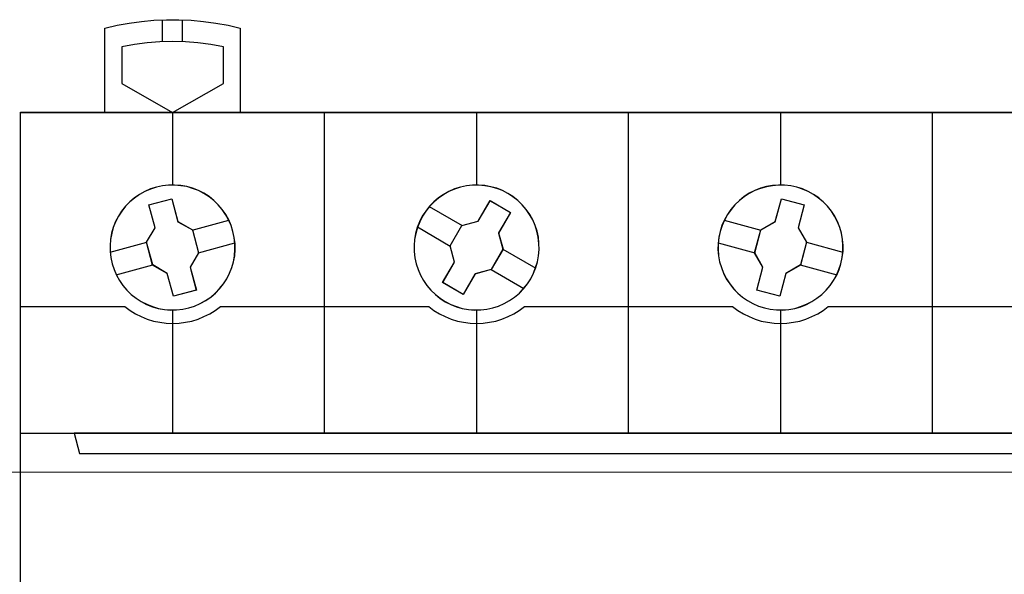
# Model space of a CAD drawing. Header units: millimetres. Extents: x 0 to 1096681, y -272449 to 90187.
# Tile 24 of 35: x 1007770 to 1013599, y -111102 to -107814. Entities that reach past the tile are written whole.
import ezdxf

# ---------------------------------------------------------------- set-up
doc = ezdxf.new("R2010")
doc.units = ezdxf.units.MM
doc.layers.add('45', color=7, linetype='Continuous')

msp = doc.modelspace()

# ---------------------------------------------------------------- linework, layer by layer
at = {"lineweight": 0}
msp.add_line((1006306.982, -110496.238), (1027146.659, -110496.238), dxfattribs=at)
at = {"layer": '45', "color": 7}
for points in [[(1008274.642, -108364.825), (1008274.642, -107864.196), (1008274.642, -107864.196), (1008346.662, -107847.801), (1008418.682, -107834.334), (1008491.873, -107824.38), (1008565.065, -107817.353), (1008638.841, -107814.426), (1008711.447, -107814.426), (1008785.809, -107817.353), (1008858.415, -107824.38), (1008931.606, -107834.334), (1009004.212, -107847.801), (1009075.647, -107864.196), (1009075.647, -107864.196), (1009075.647, -108364.825), (1008274.642, -108364.825)], [(1008976.088, -107974.509), (1008901.115, -107961.03), (1008825.556, -107952.239), (1008751.169, -107946.378), (1008675.611, -107944.62), (1008598.88, -107946.378), (1008524.493, -107952.239), (1008448.935, -107961.03), (1008373.962, -107974.509), (1008373.962, -107974.509), (1008373.962, -108191.937), (1008373.962, -108191.937), (1008675.611, -108364.825), (1008675.611, -108364.825), (1008976.088, -108191.937), (1008976.088, -108191.937), (1008976.088, -107974.509), (1008976.088, -107974.509)], [(1013174.512, -108363.63), (1014975.388, -108363.63), (1014975.388, -108363.63), (1014975.388, -116665.478), (1014975.388, -116665.478), (1013174.512, -116665.478), (1013174.512, -116665.478), (1011374.221, -116665.478), (1011374.221, -116665.478), (1009575.099, -116665.478), (1009575.099, -116665.478), (1007774.223, -116665.478), (1007774.223, -116665.478), (1007774.223, -108363.63), (1007774.223, -108363.63), (1009575.099, -108363.63), (1009575.099, -108363.63), (1011374.221, -108363.63), (1011374.221, -108363.63), (1013174.512, -108363.63), (1013174.512, -108363.63)], [(1009032.79, -109069.452), (1009021.665, -109033.747), (1009007.612, -109001.554), (1008989.46, -108969.36), (1008969.552, -108939.508), (1008945.545, -108911.412), (1008919.195, -108886.243), (1008891.089, -108863.415), (1008860.641, -108843.514), (1008827.851, -108827.124), (1008793.89, -108813.662), (1008759.343, -108803.711), (1008723.625, -108797.858), (1008687.321, -108794.346), (1008651.018, -108794.931), (1008614.714, -108799.028), (1008579.582, -108806.638), (1008544.449, -108817.759), (1008510.488, -108832.392), (1008478.869, -108850.538), (1008450.177, -108871.024), (1008421.486, -108894.438), (1008396.307, -108920.192), (1008373.471, -108948.874), (1008354.148, -108979.311), (1008337.168, -109011.504), (1008323.7, -109045.454), (1008314.332, -109079.988), (1008307.305, -109116.864), (1008304.963, -109153.155), (1008304.963, -109189.446), (1008309.647, -109224.566), (1008317.259, -109260.856), (1008328.385, -109295.391), (1008342.438, -109328.755), (1008360.589, -109360.363), (1008380.498, -109390.8), (1008404.505, -109418.311), (1008430.269, -109443.48), (1008458.96, -109465.723), (1008489.408, -109485.624), (1008521.613, -109502.014), (1008555.574, -109515.476), (1008590.707, -109526.012), (1008627.01, -109531.865), (1008662.728, -109535.377), (1008699.032, -109534.792), (1008735.336, -109530.695), (1008771.639, -109523.085), (1008805.6, -109511.964), (1008838.976, -109496.746), (1008871.181, -109479.771), (1008901.044, -109458.699), (1008928.564, -109435.871), (1008953.742, -109408.946), (1008976.578, -109380.264), (1008995.901, -109349.827), (1009012.882, -109317.634), (1009026.349, -109283.684), (1009035.718, -109249.15), (1009042.745, -109213.444), (1009045.087, -109177.154), (1009045.087, -109140.863), (1009040.402, -109104.572), (1009032.79, -109069.452)], [(1009032.329, -109069.575), (1009021.218, -109033.916), (1009007.183, -109001.764), (1008989.055, -108969.613), (1008969.172, -108939.799), (1008945.196, -108911.739), (1008918.88, -108886.602), (1008890.811, -108863.804), (1008860.402, -108843.928), (1008827.654, -108827.56), (1008793.736, -108814.115), (1008759.234, -108804.177), (1008723.562, -108798.331), (1008687.305, -108794.824), (1008651.049, -108795.408), (1008614.792, -108799.5), (1008579.705, -108807.1), (1008544.618, -108818.207), (1008510.7, -108832.821), (1008479.122, -108850.943), (1008450.467, -108871.403), (1008421.813, -108894.786), (1008396.667, -108920.508), (1008373.86, -108949.152), (1008354.562, -108979.55), (1008337.604, -109011.702), (1008324.154, -109045.608), (1008314.797, -109080.098), (1008307.78, -109116.926), (1008305.44, -109153.17), (1008305.44, -109189.414), (1008310.119, -109224.489), (1008317.721, -109260.732), (1008328.832, -109295.223), (1008342.867, -109328.544), (1008360.995, -109360.111), (1008380.878, -109390.509), (1008404.854, -109417.984), (1008430.585, -109443.121), (1008459.239, -109465.335), (1008489.648, -109485.211), (1008521.811, -109501.579), (1008555.729, -109515.024), (1008590.816, -109525.546), (1008627.072, -109531.392), (1008662.744, -109534.9), (1008699.001, -109534.315), (1008735.258, -109530.223), (1008771.514, -109522.624), (1008805.432, -109511.517), (1008838.765, -109496.318), (1008870.928, -109479.365), (1008900.752, -109458.32), (1008928.237, -109435.521), (1008953.383, -109408.631), (1008976.189, -109379.986), (1008995.487, -109349.588), (1009012.446, -109317.437), (1009025.896, -109283.531), (1009035.253, -109249.041), (1009042.27, -109213.382), (1009044.609, -109177.138), (1009044.609, -109140.894), (1009039.931, -109104.65), (1009032.329, -109069.575)], [(1009032.329, -109069.575), (1009021.218, -109033.916), (1009007.183, -109001.764), (1008989.055, -108969.613), (1008969.172, -108939.799), (1008945.196, -108911.739), (1008918.88, -108886.602), (1008890.811, -108863.804), (1008860.402, -108843.928), (1008827.654, -108827.56), (1008793.736, -108814.115), (1008759.234, -108804.177), (1008723.562, -108798.331), (1008687.305, -108794.824), (1008651.049, -108795.408), (1008614.792, -108799.5), (1008579.705, -108807.1), (1008544.618, -108818.207), (1008510.7, -108832.821), (1008479.122, -108850.943), (1008450.467, -108871.403), (1008421.813, -108894.786), (1008396.667, -108920.508), (1008373.86, -108949.152), (1008354.562, -108979.55), (1008337.604, -109011.702), (1008324.154, -109045.608), (1008314.797, -109080.098), (1008307.78, -109116.926), (1008305.44, -109153.17), (1008305.44, -109189.414), (1008310.119, -109224.489), (1008317.721, -109260.732), (1008328.832, -109295.223), (1008342.867, -109328.544), (1008360.995, -109360.111), (1008380.878, -109390.509), (1008404.854, -109417.984), (1008430.585, -109443.121), (1008459.239, -109465.335), (1008489.648, -109485.211), (1008521.811, -109501.579), (1008555.729, -109515.024), (1008590.816, -109525.546), (1008627.072, -109531.392), (1008662.744, -109534.9), (1008699.001, -109534.315), (1008735.258, -109530.223), (1008771.514, -109522.624), (1008805.432, -109511.517), (1008838.765, -109496.318), (1008870.928, -109479.365), (1008900.752, -109458.32), (1008928.237, -109435.521), (1008953.383, -109408.631), (1008976.189, -109379.986), (1008995.487, -109349.588), (1009012.446, -109317.437), (1009025.896, -109283.531), (1009035.253, -109249.041), (1009042.27, -109213.382), (1009044.609, -109177.138), (1009044.609, -109140.894), (1009039.931, -109104.65), (1009032.329, -109069.575)], [(1010795.956, -109350.412), (1010812.94, -109317.634), (1010825.239, -109284.27), (1010835.78, -109249.15), (1010842.222, -109213.444), (1010845.736, -109176.568), (1010844.565, -109140.278), (1010841.051, -109103.987), (1010832.852, -109068.282), (1010821.725, -109033.747), (1010807.669, -109000.968), (1010789.514, -108968.775), (1010768.431, -108939.508), (1010745.005, -108911.412), (1010719.237, -108885.658), (1010690.541, -108863.415), (1010660.087, -108844.099), (1010627.877, -108827.124), (1010594.495, -108813.662), (1010559.356, -108804.296), (1010523.046, -108797.858), (1010487.322, -108794.346), (1010451.012, -108794.931), (1010414.702, -108799.028), (1010379.563, -108806.638), (1010345.01, -108817.759), (1010311.043, -108832.392), (1010280.004, -108849.952), (1010248.965, -108871.024), (1010222.025, -108895.023), (1010196.257, -108920.778), (1010174.002, -108948.874), (1010153.505, -108979.311), (1010137.692, -109012.09), (1010124.222, -109046.039), (1010114.267, -109081.159), (1010107.239, -109116.864), (1010104.896, -109153.155), (1010105.482, -109188.86), (1010109.581, -109225.151), (1010117.195, -109260.856), (1010128.322, -109295.391), (1010142.963, -109328.755), (1010159.947, -109360.948), (1010180.444, -109390.215), (1010204.456, -109418.311), (1010230.81, -109443.48), (1010258.921, -109466.308), (1010289.374, -109486.21), (1010321.585, -109502.599), (1010355.552, -109515.476), (1010390.105, -109526.012), (1010426.415, -109531.865), (1010462.139, -109535.377), (1010499.62, -109534.792), (1010535.345, -109530.109), (1010570.483, -109522.5), (1010605.622, -109511.964), (1010638.418, -109496.746), (1010670.629, -109479.771), (1010700.496, -109458.699), (1010728.607, -109435.286), (1010753.204, -109408.946), (1010776.63, -109380.85), (1010795.956, -109350.412)], [(1010795.543, -109350.173), (1010812.505, -109317.437), (1010824.788, -109284.116), (1010835.316, -109249.041), (1010841.749, -109213.382), (1010845.259, -109176.553), (1010844.089, -109140.309), (1010840.58, -109104.066), (1010832.391, -109068.406), (1010821.278, -109033.916), (1010807.241, -109001.18), (1010789.109, -108969.028), (1010768.053, -108939.799), (1010744.658, -108911.739), (1010718.923, -108886.018), (1010690.263, -108863.804), (1010659.849, -108844.513), (1010627.68, -108827.56), (1010594.341, -108814.115), (1010559.248, -108804.761), (1010522.985, -108798.331), (1010487.306, -108794.824), (1010451.043, -108795.408), (1010414.78, -108799.5), (1010379.687, -108807.1), (1010345.178, -108818.207), (1010311.255, -108832.821), (1010280.256, -108850.359), (1010249.256, -108871.403), (1010222.352, -108895.371), (1010196.616, -108921.093), (1010174.391, -108949.152), (1010153.92, -108979.55), (1010138.128, -109012.287), (1010124.675, -109046.192), (1010114.732, -109081.267), (1010107.713, -109116.926), (1010105.374, -109153.17), (1010105.959, -109188.829), (1010110.053, -109225.073), (1010117.656, -109260.732), (1010128.769, -109295.223), (1010143.392, -109328.544), (1010160.353, -109360.695), (1010180.824, -109389.924), (1010204.805, -109417.984), (1010231.125, -109443.121), (1010259.2, -109465.919), (1010289.614, -109485.795), (1010321.783, -109502.163), (1010355.706, -109515.024), (1010390.215, -109525.546), (1010426.478, -109531.392), (1010462.156, -109534.9), (1010499.589, -109534.315), (1010535.267, -109529.639), (1010570.361, -109522.039), (1010605.454, -109511.517), (1010638.208, -109496.318), (1010670.377, -109479.365), (1010700.206, -109458.32), (1010728.281, -109434.937), (1010752.846, -109408.631), (1010776.242, -109380.571), (1010795.543, -109350.173)], [(1010795.543, -109350.173), (1010812.505, -109317.437), (1010824.788, -109284.116), (1010835.316, -109249.041), (1010841.749, -109213.382), (1010845.259, -109176.553), (1010844.089, -109140.309), (1010840.58, -109104.066), (1010832.391, -109068.406), (1010821.278, -109033.916), (1010807.241, -109001.18), (1010789.109, -108969.028), (1010768.053, -108939.799), (1010744.658, -108911.739), (1010718.923, -108886.018), (1010690.263, -108863.804), (1010659.849, -108844.513), (1010627.68, -108827.56), (1010594.341, -108814.115), (1010559.248, -108804.761), (1010522.985, -108798.331), (1010487.306, -108794.824), (1010451.043, -108795.408), (1010414.78, -108799.5), (1010379.687, -108807.1), (1010345.178, -108818.207), (1010311.255, -108832.821), (1010280.256, -108850.359), (1010249.256, -108871.403), (1010222.352, -108895.371), (1010196.616, -108921.093), (1010174.391, -108949.152), (1010153.92, -108979.55), (1010138.128, -109012.287), (1010124.675, -109046.192), (1010114.732, -109081.267), (1010107.713, -109116.926), (1010105.374, -109153.17), (1010105.959, -109188.829), (1010110.053, -109225.073), (1010117.656, -109260.732), (1010128.769, -109295.223), (1010143.392, -109328.544), (1010160.353, -109360.695), (1010180.824, -109389.924), (1010204.805, -109417.984), (1010231.125, -109443.121), (1010259.2, -109465.919), (1010289.614, -109485.795), (1010321.783, -109502.163), (1010355.706, -109515.024), (1010390.215, -109525.546), (1010426.478, -109531.392), (1010462.156, -109534.9), (1010499.589, -109534.315), (1010535.267, -109529.639), (1010570.361, -109522.039), (1010605.454, -109511.517), (1010638.208, -109496.318), (1010670.377, -109479.365), (1010700.206, -109458.32), (1010728.281, -109434.937), (1010752.846, -109408.631), (1010776.242, -109380.571), (1010795.543, -109350.173)], [(1012632.179, -109260.816), (1012639.791, -109224.52), (1012644.476, -109189.395), (1012644.476, -109153.099), (1012642.134, -109116.804), (1012635.107, -109079.922), (1012625.738, -109045.383), (1012612.271, -109011.428), (1012595.29, -108979.23), (1012575.968, -108948.789), (1012553.131, -108920.103), (1012527.953, -108894.345), (1012500.433, -108870.928), (1012470.57, -108849.853), (1012438.951, -108832.29), (1012404.99, -108817.655), (1012370.443, -108807.117), (1012334.725, -108798.922), (1012299.007, -108794.824), (1012262.703, -108794.824), (1012226.4, -108797.751), (1012190.682, -108804.19), (1012155.549, -108813.557), (1012122.173, -108827.022), (1012088.797, -108843.413), (1012058.349, -108863.318), (1012030.829, -108886.149), (1012003.894, -108911.322), (1011981.058, -108939.422), (1011959.978, -108969.278), (1011942.412, -109001.476), (1011927.774, -109033.674), (1011916.648, -109069.385), (1011909.036, -109104.51), (1011904.938, -109140.806), (1011904.352, -109177.102), (1011907.28, -109213.398), (1011913.721, -109249.108), (1011924.26, -109283.648), (1011936.557, -109317.602), (1011953.537, -109349.8), (1011974.031, -109380.827), (1011995.696, -109408.927), (1012021.46, -109435.856), (1012048.981, -109458.688), (1012079.429, -109479.763), (1012111.048, -109497.325), (1012143.253, -109511.961), (1012178.971, -109523.084), (1012214.103, -109530.694), (1012250.407, -109534.792), (1012286.71, -109535.377), (1012323.014, -109532.45), (1012358.732, -109526.011), (1012393.864, -109515.473), (1012427.826, -109502.009), (1012460.03, -109485.617), (1012490.479, -109465.713), (1012519.17, -109443.467), (1012544.934, -109418.294), (1012568.941, -109390.779), (1012588.849, -109360.337), (1012607.001, -109328.725), (1012621.054, -109295.356), (1012632.179, -109260.816)], [(1012631.718, -109260.781), (1012639.32, -109224.544), (1012643.998, -109189.476), (1012643.998, -109153.238), (1012641.659, -109117.001), (1012634.642, -109080.179), (1012625.285, -109045.695), (1012611.835, -109011.796), (1012594.876, -108979.65), (1012575.578, -108949.257), (1012552.772, -108920.618), (1012527.626, -108894.901), (1012500.141, -108871.522), (1012470.317, -108850.481), (1012438.739, -108832.947), (1012404.821, -108818.335), (1012370.319, -108807.814), (1012334.647, -108799.632), (1012298.975, -108795.54), (1012262.718, -108795.54), (1012226.462, -108798.463), (1012190.79, -108804.892), (1012155.702, -108814.243), (1012122.37, -108827.686), (1012089.037, -108844.052), (1012058.628, -108863.924), (1012031.143, -108886.718), (1012004.243, -108911.851), (1011981.436, -108939.905), (1011960.384, -108969.713), (1011942.841, -109001.86), (1011928.221, -109034.006), (1011917.11, -109069.659), (1011909.508, -109104.727), (1011905.414, -109140.964), (1011904.83, -109177.202), (1011907.753, -109213.439), (1011914.186, -109249.092), (1011924.712, -109283.576), (1011936.993, -109317.475), (1011953.951, -109349.621), (1011974.419, -109380.599), (1011996.056, -109408.653), (1012021.787, -109435.539), (1012049.272, -109458.334), (1012079.68, -109479.375), (1012111.259, -109496.909), (1012143.422, -109511.521), (1012179.094, -109522.626), (1012214.181, -109530.224), (1012250.438, -109534.315), (1012286.694, -109534.9), (1012322.951, -109531.977), (1012358.623, -109525.548), (1012393.71, -109515.028), (1012427.628, -109501.585), (1012459.791, -109485.219), (1012490.2, -109465.347), (1012518.854, -109443.137), (1012544.585, -109418.005), (1012568.561, -109390.535), (1012588.444, -109360.142), (1012606.572, -109328.58), (1012620.607, -109295.265), (1012631.718, -109260.781)], [(1012631.718, -109260.781), (1012639.32, -109224.544), (1012643.998, -109189.476), (1012643.998, -109153.238), (1012641.659, -109117.001), (1012634.642, -109080.179), (1012625.285, -109045.695), (1012611.835, -109011.796), (1012594.876, -108979.65), (1012575.578, -108949.257), (1012552.772, -108920.618), (1012527.626, -108894.901), (1012500.141, -108871.522), (1012470.317, -108850.481), (1012438.739, -108832.947), (1012404.821, -108818.335), (1012370.319, -108807.814), (1012334.647, -108799.632), (1012298.975, -108795.54), (1012262.718, -108795.54), (1012226.462, -108798.463), (1012190.79, -108804.892), (1012155.702, -108814.243), (1012122.37, -108827.686), (1012089.037, -108844.052), (1012058.628, -108863.924), (1012031.143, -108886.718), (1012004.243, -108911.851), (1011981.436, -108939.905), (1011960.384, -108969.713), (1011942.841, -109001.86), (1011928.221, -109034.006), (1011917.11, -109069.659), (1011909.508, -109104.727), (1011905.414, -109140.964), (1011904.83, -109177.202), (1011907.753, -109213.439), (1011914.186, -109249.092), (1011924.712, -109283.576), (1011936.993, -109317.475), (1011953.951, -109349.621), (1011974.419, -109380.599), (1011996.056, -109408.653), (1012021.787, -109435.539), (1012049.272, -109458.334), (1012079.68, -109479.375), (1012111.259, -109496.909), (1012143.422, -109511.521), (1012179.094, -109522.626), (1012214.181, -109530.224), (1012250.438, -109534.315), (1012286.694, -109534.9), (1012322.951, -109531.977), (1012358.623, -109525.548), (1012393.71, -109515.028), (1012427.628, -109501.585), (1012459.791, -109485.219), (1012490.2, -109465.347), (1012518.854, -109443.137), (1012544.585, -109418.005), (1012568.561, -109390.535), (1012588.444, -109360.142), (1012606.572, -109328.58), (1012620.607, -109295.265), (1012631.718, -109260.781)], [(1008534.291, -108911.876), (1008669.862, -108875.568), (1008669.862, -108875.568), (1008706.836, -109011.431), (1008706.836, -109011.431), (1008793.109, -109060.622), (1008793.109, -109060.622), (1008829.496, -109195.899), (1008829.496, -109195.899), (1008779.61, -109281.985), (1008779.61, -109281.985), (1008815.997, -109417.847), (1008815.997, -109417.847), (1008679.839, -109454.155), (1008679.839, -109454.155), (1008643.452, -109318.293), (1008643.452, -109318.293), (1008557.18, -109268.516), (1008557.18, -109268.516), (1008520.793, -109133.238), (1008520.793, -109133.238), (1008571.265, -109047.739), (1008571.265, -109047.739), (1008534.291, -108911.876), (1008534.291, -108911.876)], [(1010484.403, -109008.425), (1010554.756, -108886.557), (1010554.756, -108886.557), (1010676.702, -108956.865), (1010676.702, -108956.865), (1010605.762, -109078.734), (1010605.762, -109078.734), (1010631.558, -109174.236), (1010631.558, -109174.236), (1010561.205, -109295.518), (1010561.205, -109295.518), (1010465.643, -109321.884), (1010465.643, -109321.884), (1010395.29, -109443.167), (1010395.29, -109443.167), (1010273.931, -109372.858), (1010273.931, -109372.858), (1010344.284, -109251.576), (1010344.284, -109251.576), (1010318.488, -109154.901), (1010318.488, -109154.901), (1010388.254, -109033.619), (1010388.254, -109033.619), (1010484.403, -109008.425), (1010484.403, -109008.425)], [(1012242.853, -109011.456), (1012279.825, -108875.568), (1012279.825, -108875.568), (1012415.387, -108911.883), (1012415.387, -108911.883), (1012378.416, -109047.771), (1012378.416, -109047.771), (1012428.885, -109133.287), (1012428.885, -109133.287), (1012392.5, -109268.589), (1012392.5, -109268.589), (1012305.646, -109318.375), (1012305.646, -109318.375), (1012269.849, -109453.678), (1012269.849, -109453.678), (1012133.699, -109417.948), (1012133.699, -109417.948), (1012170.084, -109282.06), (1012170.084, -109282.06), (1012121.375, -109195.959), (1012121.375, -109195.959), (1012157.76, -109060.657), (1012157.76, -109060.657), (1012242.853, -109011.456), (1012242.853, -109011.456)], [(1014975.388, -111695.167), (1007774.223, -111695.167), (1007774.223, -110264.704), (1014975.388, -110264.704), (1014975.388, -111695.167)], [(1014974.911, -111694.689), (1007774.7, -111694.689), (1007774.7, -110265.181), (1014974.911, -110265.181), (1014974.911, -111694.689)], [(1008092.715, -110264.704), (1008124.29, -110385.581), (1008124.29, -110385.581), (1014625.321, -110385.581), (1014625.321, -110385.581), (1014656.896, -110264.704), (1008092.715, -110264.704)], [(1008093.192, -110265.181), (1008124.762, -110385.103), (1014624.61, -110385.103), (1014656.18, -110265.181), (1008093.192, -110265.181)]]:
    msp.add_lwpolyline(points, close=True, dxfattribs=at)
for points in [[(1008614.86, -107946.531), (1008614.86, -107814.904)], [(1008734.712, -107946.531), (1008734.712, -107814.904)], [(1008675.025, -108363.63), (1008675.025, -108795.54)], [(1009574.633, -110265.898), (1009574.633, -108363.63)], [(1010473.764, -108363.63), (1010473.764, -108795.54)], [(1011373.612, -110265.898), (1011373.612, -108363.63)], [(1012274.414, -108363.63), (1012274.414, -108795.54)], [(1013173.545, -110265.898), (1013173.545, -108363.63)], [(1010194.427, -108921.673), (1010389.247, -109034.668)], [(1008792.012, -109061.423), (1009008.319, -109002.418)], [(1011941.119, -109002.418), (1012158.859, -109061.423)], [(1010124.235, -109042.79), (1010319.532, -109156.262)], [(1008305.44, -109191.856), (1008521.986, -109132.612)], [(1008828.063, -109196.395), (1009044.609, -109137.389)], [(1010630.623, -109173.701), (1010825.204, -109286.456)], [(1011905.068, -109137.389), (1012122.569, -109196.395)], [(1012427.691, -109132.612), (1012643.998, -109191.856)], [(1008341.73, -109326.828), (1008558.276, -109267.584)], [(1010560.43, -109294.578), (1010755.728, -109407.333)], [(1012391.401, -109267.584), (1012607.708, -109326.828)], [(1008675.025, -109534.661), (1008675.025, -110265.898)], [(1010473.764, -109534.661), (1010473.764, -110265.898)], [(1012274.414, -109534.661), (1012274.414, -110265.898)]]:
    msp.add_lwpolyline(points, dxfattribs=at)
at = {"layer": '45', "color": 254}
msp.add_lwpolyline([(1013174.273, -108364.108), (1014974.911, -108364.108), (1014974.911, -116664.761), (1013174.273, -116664.761), (1011374.221, -116664.761), (1009575.337, -116664.761), (1007774.7, -116664.761), (1007774.7, -108364.108), (1009575.337, -108364.108), (1011374.221, -108364.108), (1013174.273, -108364.108)], close=True, dxfattribs=at)
at = {"layer": '45', "color": 251}
for points in [[(1008534.727, -108912.294), (1008669.879, -108876.046), (1008706.738, -109011.684), (1008792.744, -109060.794), (1008829.018, -109195.848), (1008779.287, -109281.791), (1008815.562, -109417.43), (1008679.825, -109453.678), (1008643.55, -109318.039), (1008557.545, -109268.344), (1008521.27, -109133.291), (1008571.586, -109047.932), (1008534.727, -108912.294)], [(1010484.382, -109008.88), (1010554.568, -108887.273), (1010676.224, -108957.431), (1010605.453, -109079.038), (1010631.188, -109174.335), (1010561.002, -109295.358), (1010465.666, -109321.667), (1010395.48, -109442.689), (1010274.408, -109372.531), (1010344.595, -109251.509), (1010318.86, -109155.042), (1010388.461, -109034.02), (1010484.382, -109008.88)], [(1012242.954, -109011.709), (1012279.81, -108876.046), (1012414.952, -108912.301), (1012378.095, -109047.964), (1012428.407, -109133.338), (1012392.136, -109268.417), (1012305.552, -109318.121), (1012269.865, -109453.2), (1012134.138, -109417.53), (1012170.41, -109281.866), (1012121.853, -109195.907), (1012158.125, -109060.829), (1012242.954, -109011.709)]]:
    msp.add_lwpolyline(points, close=True, dxfattribs=at)
for points in [[(1007774.223, -109514.355), (1008393.3, -109514.355)], [(1008392.107, -109514.355), (1008423.159, -109537.402), (1008454.796, -109557.494), (1008489.364, -109574.631), (1008524.517, -109588.813), (1008561.428, -109600.632), (1008598.925, -109608.314), (1008637.007, -109613.632), (1008675.676, -109615.405), (1008713.173, -109613.632), (1008751.255, -109608.314), (1008788.752, -109600.632), (1008825.663, -109588.813), (1008860.816, -109574.631), (1008895.384, -109557.494), (1008927.607, -109537.402), (1008958.659, -109514.355)], [(1008957.466, -109514.355), (1010193.234, -109514.355)], [(1010192.04, -109514.355), (1010221.92, -109537.402), (1010254.73, -109557.494), (1010289.297, -109574.631), (1010324.45, -109588.813), (1010361.361, -109600.632), (1010398.272, -109608.314), (1010436.941, -109613.632), (1010474.437, -109615.405), (1010513.106, -109613.632), (1010551.189, -109608.314), (1010588.685, -109600.632), (1010625.01, -109588.813), (1010661.335, -109574.631), (1010694.731, -109557.494), (1010727.541, -109537.402), (1010758.593, -109514.355)], [(1010757.399, -109514.355), (1011992.212, -109514.355)], [(1011990.779, -109514.355), (1012021.844, -109537.402), (1012054.668, -109557.494), (1012088.078, -109574.631), (1012124.418, -109588.813), (1012160.758, -109600.632), (1012198.271, -109608.314), (1012236.37, -109613.632), (1012275.054, -109615.405), (1012312.567, -109613.632), (1012351.252, -109608.314), (1012388.178, -109600.632), (1012425.105, -109588.813), (1012460.273, -109574.631), (1012494.855, -109557.494), (1012527.678, -109537.402), (1012557.571, -109514.355)], [(1012556.138, -109514.355), (1013792.145, -109514.355)]]:
    msp.add_lwpolyline(points, dxfattribs=at)

doc.saveas('drawing.dxf')
